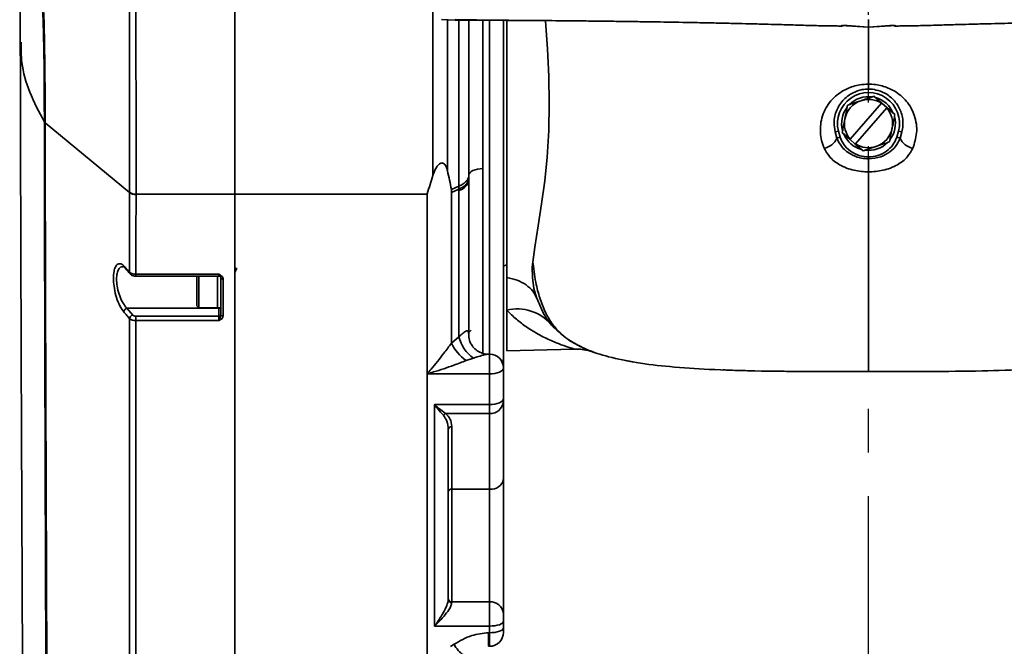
# Model space of a CAD drawing. Header units: millimetres. Extents: x -7686 to -856, y -458 to 6140.
# Tile 13 of 102: x -6914 to -6771, y 4000 to 4091. Entities that reach past the tile are written whole.
import ezdxf

# ---------------------------------------------------------------- set-up
doc = ezdxf.new("R2010")
doc.units = ezdxf.units.MM
doc.header["$LTSCALE"] = 5
doc.linetypes.add('CENTER', pattern=[10.16, 6.35, -1.27, 1.27, -1.27])

msp = doc.modelspace()

# ---------------------------------------------------------------- linework, layer by layer
at = {"color": 4, "linetype": 'CENTER'}
msp.add_line((-6790.949, 3278.593), (-6790.949, 4227.285), dxfattribs=at)
at = {"linetype": 'Continuous', "lineweight": 35}
for p, q in [((-6882.949, 4065.397), (-6882.949, 4159.628)), ((-6914.169, 4136.25), (-6914.08, 4087.422)), ((-6854.192, 4068.103), (-6854.192, 4092.091)), ((-6852.954, 4090.733), (-6850.944, 4090.628)), ((-6852.071, 4090.687), (-6852.071, 4068.755)), ((-6850.414, 4066.537), (-6850.414, 4090.615)), ((-6848.949, 4090.61), (-6848.949, 4068.127)), ((-6846.949, 4090.614), (-6846.949, 4069.086)), ((-6845.949, 4042.168), (-6845.949, 4090.615)), ((-6843.949, 4090.601), (-6843.949, 4041.628)), ((-6840.226, 4090.593), (-6840.546, 4090.595)), ((-6790.949, 4089.628), (-6794.93, 4089.866)), ((-6794.699, 4089.911), (-6790.949, 4089.628)), ((-6790.949, 4089.628), (-6787.2, 4089.911)), ((-6786.969, 4089.866), (-6790.949, 4089.628)), ((-6789.027, 4078.595), (-6790.173, 4079.594)), ((-6789.05, 4078.568), (-6793.602, 4073.345)), ((-6792.848, 4072.688), (-6788.296, 4077.911)), ((-6789.027, 4078.595), (-6789.05, 4078.568)), ((-6788.273, 4077.938), (-6789.027, 4078.595)), ((-6788.296, 4077.911), (-6788.273, 4077.938)), ((-6787.126, 4076.939), (-6788.273, 4077.938)), ((-6910.591, 4075.853), (-6910.591, 4075.879)), ((-6898.206, 4065.609), (-6910.479, 4075.728)), ((-6910.479, 4075.728), (-6910.479, 4075.702)), ((-6795.801, 4074.418), (-6795.315, 4074.539)), ((-6795.529, 4073.498), (-6795.801, 4074.418)), ((-6795.063, 4073.647), (-6795.529, 4073.498)), ((-6795.315, 4074.539), (-6795.063, 4073.647)), ((-6794.772, 4074.317), (-6793.626, 4073.318)), ((-6786.836, 4073.647), (-6786.583, 4074.539)), ((-6786.369, 4073.498), (-6786.836, 4073.647)), ((-6786.098, 4074.418), (-6786.583, 4074.539)), ((-6786.098, 4074.418), (-6786.369, 4073.498)), ((-6793.602, 4073.345), (-6793.626, 4073.318)), ((-6793.626, 4073.318), (-6792.872, 4072.661)), ((-6792.872, 4072.661), (-6792.848, 4072.688)), ((-6792.872, 4072.661), (-6791.726, 4071.662)), ((-6848.949, 4068.127), (-6848.949, 4067.708)), ((-6851.497, 4066.05), (-6850.414, 4066.537)), ((-6850.414, 4066.117), (-6850.414, 4066.537)), ((-6848.949, 4067.708), (-6848.949, 4067.49)), ((-6897.283, 4065.397), (-6897.284, 4065.332)), ((-6897.283, 4065.397), (-6882.949, 4065.397)), ((-6882.949, 4065.397), (-6855.02, 4065.397)), ((-6855.02, 4044.628), (-6855.02, 4065.397)), ((-6851.485, 4065.635), (-6850.414, 4066.117)), ((-6850.414, 4065.899), (-6850.414, 4066.117)), ((-6843.949, 4054.929), (-6843.478, 4055.1)), ((-6897.289, 4053.748), (-6885.249, 4053.748)), ((-6897.289, 4053.472), (-6897.289, 4053.748)), ((-6885.249, 4053.472), (-6885.249, 4053.748)), ((-6897.289, 4053.472), (-6885.249, 4053.472)), ((-6888.449, 4049.178), (-6888.449, 4053.472)), ((-6888.149, 4053.472), (-6888.149, 4048.878)), ((-6885.449, 4053.472), (-6885.449, 4048.878)), ((-6885.449, 4052.708), (-6885.449, 4053.472)), ((-6885.449, 4048.878), (-6885.449, 4052.708)), ((-6884.949, 4052.122), (-6884.949, 4053.19)), ((-6884.949, 4048.878), (-6884.949, 4052.708)), ((-6885.249, 4048.814), (-6898.601, 4048.814)), ((-6898.601, 4048.814), (-6897.751, 4047.83)), ((-6888.449, 4049.178), (-6888.149, 4048.878)), ((-6888.149, 4048.878), (-6885.449, 4048.878)), ((-6885.449, 4048.878), (-6884.949, 4048.878)), ((-6885.249, 4048.814), (-6885.249, 4048.878)), ((-6885.249, 4047.679), (-6885.249, 4048.814)), ((-6884.949, 4047.852), (-6884.949, 4049.17)), ((-6843.449, 4042.628), (-6843.449, 4048.543)), ((-6897.293, 4047.025), (-6897.293, 4047.679)), ((-6897.293, 4047.679), (-6885.249, 4047.679)), ((-6885.249, 4047.025), (-6897.293, 4047.025)), ((-6885.249, 4047.025), (-6885.249, 4047.679)), ((-6837.042, 4046.514), (-6837.458, 4047.128)), ((-6836.852, 4046.33), (-6837.042, 4046.514)), ((-6848.949, 4045.318), (-6848.649, 4045.618)), ((-6855.02, 4039.303), (-6855.02, 4044.628)), ((-6851.485, 4043.754), (-6850.414, 4044.676)), ((-6843.449, 4042.628), (-6833.661, 4042.885)), ((-6830.775, 4042.431), (-6830.837, 4042.453)), ((-6848.292, 4041.599), (-6849.363, 4041.231)), ((-6845.949, 4042.168), (-6846.19, 4042.168)), ((-6845.949, 4039.303), (-6845.949, 4042.168)), ((-6843.949, 4041.628), (-6843.949, 4040.353)), ((-6826.281, 4041.239), (-6824.995, 4041.02)), ((-6843.949, 4040.168), (-6843.949, 4035.692)), ((-6798.222, 4039.64), (-6797.04, 4039.633)), ((-6845.949, 4039.303), (-6855.02, 4039.303)), ((-6843.949, 4035.692), (-6843.949, 4035.262)), ((-6843.949, 4035.262), (-6843.949, 4024.029)), ((-6853.949, 4034.843), (-6845.949, 4034.843)), ((-6845.949, 4033.554), (-6845.949, 4034.843)), ((-6845.949, 4033.554), (-6852.339, 4033.554)), ((-6845.949, 4022.557), (-6845.949, 4033.554)), ((-6851.449, 4031.654), (-6851.449, 4022.557)), ((-6843.949, 4024.029), (-6843.949, 4004.549)), ((-6851.449, 4022.557), (-6845.949, 4022.557)), ((-6851.449, 4022.557), (-6851.449, 4006.193)), ((-6845.949, 4006.193), (-6845.949, 4022.557)), ((-6851.449, 4006.193), (-6845.949, 4006.193)), ((-6851.449, 4006.193), (-6851.449, 4006.12)), ((-6845.949, 4002.691), (-6845.949, 4006.193)), ((-6843.949, 4004.549), (-6843.949, 4003.381)), ((-6845.949, 4002.691), (-6853.949, 4002.691)), ((-6845.949, 4001.731), (-6845.949, 4002.691)), ((-6843.949, 4003.381), (-6843.949, 4002.416)), ((-6843.949, 4002.416), (-6843.949, 4001.758)), ((-6846.112, 4001.731), (-6845.949, 4001.731)), ((-6846.112, 3999.758), (-6846.112, 4001.731)), ((-6845.949, 3999.758), (-6845.949, 4001.731)), ((-6851.635, 3999.728), (-6851.109, 4000.052)), ((-6846.112, 3999.758), (-6845.949, 3999.758))]:
    msp.add_line(p, q, dxfattribs=at)
at = {"linetype": 'Continuous', "lineweight": 35, "flags": 128}
for points in [[(-6910.678, 4091.745), (-6910.564, 4087.655), (-6910.504, 4083.637), (-6910.484, 4079.666), (-6910.479, 4075.728), (-6910.479, 4075.728), (-6910.479, 4075.728)], [(-6837.873, 4090.569), (-6837.863, 4090.469), (-6837.555, 4086.458), (-6837.357, 4082.47), (-6837.292, 4078.525), (-6837.376, 4074.601), (-6837.614, 4070.758), (-6837.96, 4067.323), (-6838.408, 4064), (-6838.92, 4060.78), (-6839.401, 4057.7), (-6839.605, 4056.236), (-6839.757, 4054.807), (-6839.747, 4053.279), (-6839.514, 4051.712), (-6839.144, 4050.396), (-6839.062, 4050.165), (-6839.062, 4050.165), (-6839.062, 4050.165)], [(-6848.949, 4068.157), (-6848.911, 4068.339), (-6848.797, 4068.513), (-6848.612, 4068.673), (-6848.364, 4068.814), (-6848.06, 4068.93), (-6847.715, 4069.015), (-6847.339, 4069.068), (-6846.949, 4069.086)], [(-6898.848, 4054.789), (-6898.457, 4054.328), (-6898.209, 4054.037)], [(-6884.949, 4053.19), (-6884.944, 4053.164), (-6884.926, 4053.139), (-6884.899, 4053.116), (-6884.861, 4053.095), (-6884.816, 4053.078), (-6884.764, 4053.066), (-6884.708, 4053.058), (-6884.649, 4053.056)], [(-6884.949, 4047.852), (-6884.944, 4047.826), (-6884.926, 4047.801), (-6884.899, 4047.778), (-6884.861, 4047.758), (-6884.816, 4047.741), (-6884.764, 4047.729), (-6884.708, 4047.721), (-6884.649, 4047.719)], [(-6844.087, 4040.898), (-6843.988, 4041.238), (-6843.949, 4041.628)], [(-6843.949, 4040.168), (-6843.988, 4039.999), (-6844.102, 4039.837), (-6844.286, 4039.688), (-6844.535, 4039.557), (-6844.838, 4039.449), (-6845.184, 4039.369), (-6845.559, 4039.32), (-6845.949, 4039.303)], [(-6843.949, 4035.692), (-6843.988, 4035.527), (-6844.102, 4035.367), (-6844.286, 4035.221), (-6844.535, 4035.092), (-6844.838, 4034.986), (-6845.184, 4034.908), (-6845.559, 4034.86), (-6845.949, 4034.843)], [(-6845.949, 4002.691), (-6845.559, 4002.704), (-6845.184, 4002.744), (-6844.838, 4002.807), (-6844.535, 4002.893), (-6844.286, 4002.998), (-6844.102, 4003.117), (-6843.988, 4003.247), (-6843.949, 4003.381)], [(-6845.949, 4001.731), (-6845.559, 4001.744), (-6845.184, 4001.783), (-6844.838, 4001.847), (-6844.535, 4001.932), (-6844.286, 4002.036), (-6844.102, 4002.154), (-6843.988, 4002.282), (-6843.949, 4002.416)]]:
    msp.add_lwpolyline(points, dxfattribs=at)
at = {"linetype": 'Continuous', "lineweight": 35}
for centre, radius, start, end in [((-6790.949, 4075.628), 4.5, 345.99045, 194.00955), ((-6790.949, 4075.628), 3.9, 82.74754, 135.10144), ((-6790.949, 4075.628), 3.9, 22.74754, 75.10144), ((-6790.949, 4075.628), 3.9, 142.74754, 195.10144), ((-6790.949, 4075.628), 3.5, 108.92449, 168.92449), ((-6790.949, 4075.628), 3.5, 57.1377, 108.92449), ((-6790.949, 4075.628), 3.5, 348.92449, 40.71128), ((-6790.949, 4075.628), 3.9, 322.74754, 15.10144), ((-6910.073, 4076.147), 0.584, 207.30255, 225.88298), ((-6910.073, 4076.121), 0.584, 207.30895, 225.89014), ((-6790.949, 4075.628), 3.5, 168.92449, 220.71128), ((-6790.949, 4075.628), 3.9, 202.74754, 255.10144), ((-6790.949, 4075.628), 3.5, 288.92449, 348.92449), ((-6797.963, 4074.687), 2.708, 282.36267, 333.96551), ((-6790.949, 4075.628), 3.5, 237.1377, 288.92449), ((-6790.949, 4075.628), 3.9, 262.74754, 315.10144), ((-6783.936, 4074.687), 2.708, 206.03449, 257.63733), ((-6850.962, 4067.873), 2.048, 285.51084, 349.22434), ((-6897.384, 4066.739), 1.345, 232.31516, 274.27166), ((-6897.384, 4066.673), 1.345, 232.33375, 274.29697), ((-6898.505, 4054.772), 0.343, 177.16715, 219.81695), ((-6897.866, 4054.02), 0.343, 177.2376, 219.55888), ((-6885.249, 4053.172), 0.3, 35.98955, 90), ((-6898.478, 4048.243), 0.583, 102.08626, 175.04308), ((-6885.246, 4049.141), 0.327, 269.5007, 306.63841), ((-6885.231, 4047.96), 0.282, 266.18874, 355.59805), ((-6841.929, 4042.212), 6.511, 41.35338, 103.4996), ((-6897.629, 4047.26), 0.583, 102.1068, 175.12147), ((-6845.675, 4046.485), 6.419, 205.17442, 234.9307), ((-6845.336, 4045.907), 5.225, 193.63051, 235.53756), ((-6845.949, 4040.168), 2, 0, 90), ((-6845.814, 4035.42), 1.872, 265.86196, 355.15486), ((-6852.114, 4032.953), 0.641, 110.56271, 148.57728), ((-6851.487, 4031.192), 0.464, 85.29501, 174.35513), ((-6845.72, 4024.341), 1.798, 262.68025, 350.03277), ((-6851.507, 4022.111), 0.45, 82.68025, 170.03277), ((-6851.49, 4006.654), 0.462, 186.11188, 275.02307), ((-6851.495, 4006.576), 0.458, 187.13446, 275.68774), ((-6845.787, 4004.352), 1.849, 6.11188, 95.02307), ((-6845.949, 4001.758), 2, 270, 0), ((-6847.244, 4002.04), 4.347, 207.22401, 235.58167)]:
    msp.add_arc(centre, radius, start, end, dxfattribs=at)
for points, knots in [([(-6898.206, 4065.674), (-6898.205, 4068.085), (-6898.204, 4072.945), (-6898.206, 4079.822), (-6898.208, 4085.964), (-6898.211, 4091.317), (-6898.215, 4096.744), (-6898.219, 4102.169), (-6898.224, 4107.505), (-6898.228, 4112.766), (-6898.233, 4117.949), (-6898.237, 4122.968), (-6898.241, 4127.741), (-6898.244, 4132.288), (-6898.246, 4136.61), (-6898.248, 4140.631), (-6898.249, 4144.288), (-6898.249, 4147.601), (-6898.25, 4150.565), (-6898.249, 4153.202), (-6898.249, 4154.997), (-6898.249, 4155.877), (-6898.249, 4156.132)], [0, 0, 0, 0, 0.07147579, 0.14405366, 0.19189239, 0.23973107, 0.28892676, 0.33812241, 0.38629615, 0.43446985, 0.48403424, 0.53359855, 0.58182634, 0.63005407, 0.67968496, 0.72931577, 0.77758991, 0.82586386, 0.8755587, 0.92525333, 0.9783875, 1, 1, 1, 1]), ([(-6897.472, 4156.489), (-6897.472, 4156.231), (-6897.472, 4155.344), (-6897.47, 4153.317), (-6897.461, 4150.041), (-6897.447, 4145.848), (-6897.429, 4141.017), (-6897.409, 4135.586), (-6897.389, 4129.644), (-6897.368, 4123.265), (-6897.348, 4116.515), (-6897.33, 4109.493), (-6897.314, 4102.299), (-6897.3, 4095.023), (-6897.29, 4087.756), (-6897.283, 4080.306), (-6897.279, 4072.757), (-6897.282, 4067.85), (-6897.283, 4065.397)], [0, 0, 0, 0, 0.0216658, 0.0746899, 0.1398061, 0.2051299, 0.2702461, 0.335362, 0.4006856, 0.4658015, 0.5309167, 0.5962396, 0.6613548, 0.7260605, 0.79097, 0.8556757, 0.9278378, 1, 1, 1, 1]), ([(-6910.591, 4075.879), (-6910.592, 4078.462), (-6910.593, 4082.342), (-6910.688, 4087.701), (-6910.792, 4091.427), (-6910.924, 4093.863), (-6910.979, 4094.876)], [0, 0, 0, 0, 0.4224863, 0.6346982, 0.8480223, 1, 1, 1, 1]), ([(-6840.546, 4090.595), (-6841.943, 4090.604), (-6845.294, 4090.625), (-6848.866, 4090.684), (-6850.949, 4090.719)], [0, 0, 0, 0, 0.4167259, 1, 1, 1, 1]), ([(-6850.949, 4090.628), (-6848.655, 4090.626), (-6845.043, 4090.622), (-6841.514, 4090.595), (-6840.227, 4090.585)], [0, 0, 0, 0, 0.6350032, 1, 1, 1, 1]), ([(-6843.449, 4053.282), (-6843.449, 4054.645), (-6843.449, 4057.371), (-6843.449, 4062.047), (-6843.449, 4066.988), (-6843.449, 4072.121), (-6843.449, 4077.533), (-6843.449, 4083.17), (-6843.449, 4087.558), (-6843.449, 4090.058), (-6843.449, 4090.607)], [0, 0, 0, 0, 0.1470877, 0.2941755, 0.4276392, 0.5615286, 0.6949924, 0.8284562, 0.9623455, 1, 1, 1, 1]), ([(-6841.11, 4090.594), (-6839.519, 4090.582), (-6836.673, 4090.562), (-6832.92, 4090.526), (-6830.11, 4090.495), (-6828.091, 4090.471), (-6826.392, 4090.448), (-6824.53, 4090.423), (-6821.628, 4090.379), (-6818.399, 4090.324), (-6815.218, 4090.263), (-6812.676, 4090.21), (-6810.392, 4090.159), (-6808.132, 4090.105), (-6806.087, 4090.053), (-6804.331, 4090.006), (-6802.929, 4089.967), (-6801.708, 4089.931), (-6800.576, 4089.898), (-6799.322, 4089.862), (-6798.067, 4089.831), (-6796.878, 4089.807), (-6795.857, 4089.793), (-6795.06, 4089.785), (-6794.826, 4089.775), (-6794.702, 4089.769)], [0, 0, 0, 0, 0.0615819, 0.1101181, 0.1467601, 0.1723697, 0.1902607, 0.2148401, 0.247693, 0.3087954, 0.349029, 0.3833706, 0.4212689, 0.4548073, 0.4933195, 0.525245, 0.5489743, 0.5704286, 0.6012434, 0.6420075, 0.6929168, 0.7541382, 0.8257693, 0.9077891, 1, 1, 1, 1]), ([(-6790.949, 4089.628), (-6790.949, 4089.626), (-6790.949, 4089.622), (-6790.949, 4089.963), (-6790.949, 4090.467), (-6790.949, 4090.719)], [0, 0, 0, 0, 0.4990431, 0.7495236, 1, 1, 1, 1]), ([(-6790.949, 4089.628), (-6790.949, 4089.627), (-6790.949, 4089.624), (-6790.949, 4089.317), (-6790.949, 4088.576), (-6790.949, 4087.419), (-6790.949, 4086.009), (-6790.949, 4084.221), (-6790.949, 4082.591), (-6790.949, 4081.585), (-6790.949, 4081.345)], [0, 0, 0, 0, 0.2117615, 0.3988277, 0.5617639, 0.6730511, 0.7757404, 0.8734962, 0.969755, 1, 1, 1, 1]), ([(-6787.196, 4089.769), (-6787.073, 4089.775), (-6786.839, 4089.785), (-6786.041, 4089.793), (-6785.02, 4089.807), (-6783.832, 4089.831), (-6782.576, 4089.862), (-6781.322, 4089.898), (-6780.19, 4089.931), (-6778.97, 4089.967), (-6777.568, 4090.006), (-6775.811, 4090.053), (-6773.767, 4090.105), (-6771.743, 4090.154), (-6769.968, 4090.194), (-6768.368, 4090.228), (-6766.765, 4090.261), (-6764.876, 4090.298), (-6762.473, 4090.342), (-6759.828, 4090.386), (-6757.369, 4090.423), (-6755.507, 4090.448), (-6753.808, 4090.471), (-6751.789, 4090.495), (-6748.978, 4090.526), (-6745.225, 4090.562), (-6742.38, 4090.582), (-6740.788, 4090.594)], [0, 0, 0, 0, 0.0922096, 0.1742281, 0.2458582, 0.3070786, 0.3579872, 0.3987506, 0.4295649, 0.4510189, 0.4747479, 0.5066729, 0.5451845, 0.5787224, 0.6050931, 0.6281153, 0.650969, 0.6756197, 0.7092795, 0.7523107, 0.7851631, 0.8097422, 0.8276329, 0.8532421, 0.8898836, 0.938419, 1, 1, 1, 1]), ([(-6914.08, 4087.422), (-6914.065, 4080.248), (-6914.034, 4065.886), (-6913.961, 4044.015), (-6913.872, 4021.898), (-6913.769, 3999.536), (-6913.656, 3976.962), (-6913.536, 3954.197), (-6913.414, 3931.272), (-6913.334, 3915.907), (-6913.294, 3908.217)], [0, 0, 0, 0, 0.1243684, 0.248996, 0.3738114, 0.4987673, 0.6238422, 0.7490428, 0.8744058, 1, 1, 1, 1]), ([(-6910.591, 4075.853), (-6911.357, 4077.289), (-6912.879, 4080.148), (-6913.958, 4084.021), (-6913.97, 4086.445), (-6913.975, 4087.423)], [0, 0, 0, 0, 0.3759614, 0.7482773, 1, 1, 1, 1]), ([(-6797.383, 4072.041), (-6797.457, 4072.225), (-6797.677, 4072.777), (-6797.9, 4073.743), (-6797.973, 4074.935), (-6797.823, 4076.145), (-6797.442, 4077.328), (-6796.824, 4078.443), (-6796.025, 4079.38), (-6795.091, 4080.132), (-6793.879, 4080.817), (-6792.46, 4081.254), (-6791.371, 4081.345), (-6790.949, 4081.345), (-6790.949, 4081.345)], [0, 0, 0, 0, 0.04441618, 0.13273626, 0.22332987, 0.31692961, 0.41319154, 0.51045672, 0.61090779, 0.6933342, 0.77801874, 0.91388445, 0.99999591, 1, 1, 1, 1]), ([(-6790.949, 4081.345), (-6790.949, 4081.345), (-6790.283, 4081.345), (-6788.954, 4081.167), (-6787.001, 4080.353), (-6785.307, 4078.919), (-6784.141, 4076.795), (-6783.778, 4074.367), (-6784.281, 4072.78), (-6784.515, 4072.041)], [0, 0, 0, 0, 0.0000041, 0.1364976, 0.2703693, 0.4483473, 0.6273061, 0.8264107, 1, 1, 1, 1]), ([(-6790.949, 4080.628), (-6791.252, 4080.612), (-6792.049, 4080.568), (-6793.352, 4080.099), (-6794.681, 4079.115), (-6795.652, 4077.621), (-6796.05, 4075.949), (-6795.875, 4074.874), (-6795.801, 4074.418)], [0, 0, 0, 0, 0.0851463, 0.2242594, 0.4060623, 0.629069, 0.8424942, 1, 1, 1, 1]), ([(-6790.173, 4079.594), (-6790.719, 4079.407), (-6791.341, 4079.194), (-6792.004, 4078.967), (-6792.084, 4078.939)], [0, 0, 0, 0, 0.8790514, 1, 1, 1, 1]), ([(-6786.098, 4074.418), (-6786.041, 4074.713), (-6785.862, 4075.652), (-6786.085, 4077.173), (-6786.914, 4078.745), (-6788.096, 4079.835), (-6789.413, 4080.442), (-6790.374, 4080.618), (-6790.855, 4080.627), (-6790.949, 4080.628)], [0, 0, 0, 0, 0.1024416, 0.3253007, 0.5277514, 0.7247063, 0.8643069, 0.9733912, 1, 1, 1, 1]), ([(-6793.996, 4078.284), (-6794.107, 4077.717), (-6794.233, 4077.072), (-6794.368, 4076.384), (-6794.384, 4076.301)], [0, 0, 0, 0, 0.8790514, 1, 1, 1, 1]), ([(-6792.084, 4078.939), (-6792.488, 4078.801), (-6793.154, 4078.572), (-6793.757, 4078.365), (-6793.996, 4078.284)], [0, 0, 0, 0, 0.6046355, 1, 1, 1, 1]), ([(-6787.514, 4074.956), (-6787.433, 4075.374), (-6787.297, 4076.066), (-6787.175, 4076.692), (-6787.126, 4076.939)], [0, 0, 0, 0, 0.6046355, 1, 1, 1, 1]), ([(-6910.015, 3906.852), (-6910.015, 3906.852), (-6910.029, 3910.483), (-6910.057, 3917.744), (-6910.108, 3930.46), (-6910.167, 3944.981), (-6910.233, 3961.278), (-6910.298, 3977.497), (-6910.359, 3993.564), (-6910.416, 4009.445), (-6910.468, 4025.14), (-6910.514, 4040.689), (-6910.557, 4057.641), (-6910.581, 4069.305), (-6910.591, 4075.853), (-6910.591, 4075.853)], [0, 0, 0, 0, 0.00000034, 0.06209124, 0.12423473, 0.21804147, 0.31200873, 0.40642899, 0.5009867, 0.59474284, 0.68860993, 0.78278334, 0.87704757, 0.99999966, 1, 1, 1, 1]), ([(-6910.479, 4075.702), (-6910.465, 4069.126), (-6910.438, 4055.849), (-6910.373, 4035.455), (-6910.297, 4014.64), (-6910.212, 3993.511), (-6910.124, 3972.098), (-6910.034, 3950.436), (-6909.944, 3928.667), (-6909.884, 3914.085), (-6909.855, 3906.833)], [0, 0, 0, 0, 0.12299, 0.2483484, 0.3737567, 0.4990973, 0.6246492, 0.7502758, 0.8758029, 1, 1, 1, 1]), ([(-6794.384, 4076.301), (-6794.466, 4075.882), (-6794.601, 4075.191), (-6794.724, 4074.565), (-6794.772, 4074.317)], [0, 0, 0, 0, 0.60463547, 1, 1, 1, 1]), ([(-6795.063, 4073.647), (-6794.923, 4073.316), (-6794.588, 4072.525), (-6793.593, 4071.552), (-6792.298, 4070.893), (-6791.372, 4070.817), (-6790.949, 4070.782)], [0, 0, 0, 0, 0.2011279, 0.4803926, 0.7630592, 1, 1, 1, 1]), ([(-6790.949, 4070.782), (-6790.499, 4070.821), (-6789.57, 4070.902), (-6788.343, 4071.543), (-6787.354, 4072.469), (-6787.007, 4073.257), (-6786.836, 4073.647)], [0, 0, 0, 0, 0.2524898, 0.5203875, 0.7620173, 1, 1, 1, 1]), ([(-6787.903, 4072.973), (-6787.792, 4073.54), (-6787.665, 4074.185), (-6787.531, 4074.873), (-6787.514, 4074.956)], [0, 0, 0, 0, 0.8790514, 1, 1, 1, 1]), ([(-6790.949, 4070.515), (-6791.285, 4070.533), (-6792.202, 4070.585), (-6793.618, 4071.138), (-6794.899, 4072.176), (-6795.338, 4073.097), (-6795.529, 4073.498)], [0, 0, 0, 0, 0.1731501, 0.4734891, 0.7708706, 1, 1, 1, 1]), ([(-6791.726, 4071.662), (-6791.464, 4071.752), (-6790.932, 4071.934), (-6790.311, 4072.147), (-6789.934, 4072.276), (-6789.854, 4072.304), (-6789.814, 4072.317)], [0, 0, 0, 0, 0.43238, 0.8795439, 0.9397328, 1, 1, 1, 1]), ([(-6786.369, 4073.498), (-6786.506, 4073.191), (-6786.845, 4072.433), (-6787.815, 4071.474), (-6789.238, 4070.681), (-6790.347, 4070.573), (-6790.949, 4070.515)], [0, 0, 0, 0, 0.1738388, 0.4300982, 0.6908326, 1, 1, 1, 1]), ([(-6789.814, 4072.317), (-6789.411, 4072.456), (-6788.744, 4072.684), (-6788.141, 4072.891), (-6787.903, 4072.973)], [0, 0, 0, 0, 0.6046355, 1, 1, 1, 1]), ([(-6790.949, 4068.621), (-6790.949, 4068.621), (-6791.652, 4068.621), (-6792.742, 4068.734), (-6794.145, 4069.148), (-6795.12, 4069.604), (-6795.95, 4070.172), (-6796.774, 4070.932), (-6797.152, 4071.62), (-6797.383, 4072.041)], [0, 0, 0, 0, 0.0000076, 0.2665882, 0.4106195, 0.5583717, 0.6797176, 0.8043383, 1, 1, 1, 1]), ([(-6784.515, 4072.041), (-6784.748, 4071.621), (-6785.273, 4070.676), (-6786.786, 4069.513), (-6788.768, 4068.771), (-6790.247, 4068.621), (-6790.949, 4068.621), (-6790.949, 4068.621)], [0, 0, 0, 0, 0.1960142, 0.4415863, 0.7329315, 0.9999924, 1, 1, 1, 1]), ([(-6852.071, 4068.755), (-6852.128, 4068.976), (-6852.217, 4069.316), (-6852.425, 4069.677), (-6852.608, 4069.845), (-6852.789, 4069.913), (-6852.966, 4069.905), (-6853.159, 4069.828), (-6853.396, 4069.651), (-6853.794, 4069.159), (-6854.035, 4068.603), (-6854.168, 4068.178), (-6854.192, 4068.103)], [0, 0, 0, 0, 0.1925351, 0.2965701, 0.3661771, 0.4130462, 0.4603319, 0.5002942, 0.5592467, 0.6627294, 0.9405939, 1, 1, 1, 1]), ([(-6790.949, 4068.621), (-6790.949, 4068.787), (-6790.949, 4069.12), (-6790.949, 4069.656), (-6790.949, 4070.132), (-6790.949, 4070.4), (-6790.949, 4070.515)], [0, 0, 0, 0, 0.2673388, 0.5346777, 0.8020165, 1, 1, 1, 1]), ([(-6855.02, 4065.397), (-6855.016, 4065.412), (-6854.739, 4066.303), (-6854.463, 4067.21), (-6854.192, 4068.103)], [0, 0, 0, 0, 0.0166188, 1, 1, 1, 1]), ([(-6852.071, 4068.755), (-6851.968, 4068.303), (-6851.763, 4067.4), (-6851.585, 4066.5), (-6851.497, 4066.05)], [0, 0, 0, 0, 0.499921, 1, 1, 1, 1]), ([(-6846.949, 4069.086), (-6846.949, 4067.758), (-6846.949, 4065.092), (-6846.949, 4061.313), (-6846.949, 4057.714), (-6846.949, 4054.393), (-6846.949, 4051.38), (-6846.949, 4048.678), (-6846.949, 4046.264), (-6846.949, 4044.234), (-6846.949, 4042.915), (-6846.949, 4042.396), (-6846.949, 4042.299)], [0, 0, 0, 0, 0.10665015, 0.2140408, 0.32376691, 0.43430003, 0.54095018, 0.64834083, 0.75806694, 0.86860006, 0.97563678, 1, 1, 1, 1]), ([(-6790.949, 4068.621), (-6790.949, 4066.985), (-6790.949, 4063.732), (-6790.949, 4058.593), (-6790.949, 4053.477), (-6790.949, 4048.748), (-6790.949, 4045.025), (-6790.949, 4042.379), (-6790.949, 4040.737), (-6790.949, 4039.905), (-6790.949, 4039.628), (-6790.949, 4039.628), (-6790.949, 4039.628)], [0, 0, 0, 0, 0.1135011, 0.2256579, 0.3616544, 0.4878532, 0.6026033, 0.7053769, 0.7958976, 0.8739699, 0.9405504, 1, 1, 1, 1]), ([(-6848.949, 4067.49), (-6848.949, 4063.381), (-6848.949, 4055.87), (-6848.949, 4048.214), (-6848.949, 4044.667), (-6848.949, 4044.55)], [0, 0, 0, 0, 0.5387916, 0.9848239, 1, 1, 1, 1]), ([(-6898.209, 4054.037), (-6898.209, 4054.337), (-6898.208, 4058.198), (-6898.207, 4062.051), (-6898.206, 4065.609), (-6898.206, 4065.609)], [0, 0, 0, 0, 0.0778057, 0.9999954, 1, 1, 1, 1]), ([(-6898.206, 4065.609), (-6898.206, 4065.609), (-6898.206, 4065.63), (-6898.206, 4065.652), (-6898.206, 4065.674)], [0, 0, 0, 0, 0.0008228, 1, 1, 1, 1]), ([(-6897.284, 4065.332), (-6897.285, 4061.778), (-6897.287, 4057.918), (-6897.289, 4054.054), (-6897.289, 4053.748)], [0, 0, 0, 0, 0.9209635, 1, 1, 1, 1]), ([(-6882.949, 3905.618), (-6882.949, 3911.63), (-6882.949, 3923.587), (-6882.949, 3941.256), (-6882.949, 3958.517), (-6882.949, 3975.278), (-6882.949, 3991.119), (-6882.949, 4006.012), (-6882.949, 4020.109), (-6882.949, 4031.311), (-6882.949, 4039.824), (-6882.949, 4045.621), (-6882.949, 4050.094), (-6882.949, 4053.335), (-6882.949, 4055.334), (-6882.949, 4057.297), (-6882.949, 4059.357), (-6882.949, 4061.53), (-6882.949, 4063.603), (-6882.949, 4064.864), (-6882.949, 4065.397)], [0, 0, 0, 0, 0.1073647, 0.2135313, 0.3175364, 0.4200952, 0.5206958, 0.6119609, 0.7014227, 0.7914039, 0.8305763, 0.8692176, 0.9061942, 0.9195053, 0.9337737, 0.946017, 0.9586452, 0.974862, 0.9893647, 1, 1, 1, 1]), ([(-6882.949, 4065.397), (-6882.949, 4064.439), (-6882.949, 4062.199), (-6882.949, 4058.986), (-6882.949, 4055.59), (-6882.949, 4052.449), (-6882.949, 4049.269), (-6882.949, 4046.136), (-6882.949, 4038.154), (-6882.949, 4027.555), (-6882.949, 4014.224), (-6882.949, 4003.033), (-6882.949, 3990.09), (-6882.949, 3975.282), (-6882.949, 3958.515), (-6882.949, 3941.262), (-6882.949, 3923.585), (-6882.949, 3911.634), (-6882.949, 3905.618)], [0, 0, 0, 0, 0.0191114, 0.0446613, 0.0641031, 0.0868489, 0.1072347, 0.127403, 0.1490864, 0.2655152, 0.3358788, 0.4070913, 0.4793045, 0.5799839, 0.6823278, 0.786562, 0.8925736, 1, 1, 1, 1]), ([(-6851.497, 4066.05), (-6851.496, 4066.03), (-6851.492, 4065.891), (-6851.488, 4065.753), (-6851.485, 4065.635)], [0, 0, 0, 0, 0.1471252, 1, 1, 1, 1]), ([(-6851.485, 4065.635), (-6851.485, 4065.314), (-6851.485, 4058.033), (-6851.485, 4050.733), (-6851.485, 4043.754)], [0, 0, 0, 0, 0.044142, 1, 1, 1, 1]), ([(-6850.414, 4044.676), (-6850.414, 4047.643), (-6850.414, 4054.738), (-6850.414, 4061.794), (-6850.414, 4065.899)], [0, 0, 0, 0, 0.41827993, 1, 1, 1, 1]), ([(-6899.06, 4048.294), (-6899.251, 4048.558), (-6899.635, 4049.087), (-6900.121, 4050.315), (-6900.448, 4051.654), (-6900.582, 4052.922), (-6900.538, 4053.974), (-6900.342, 4054.758), (-6900.012, 4055.236), (-6899.563, 4055.349), (-6899.152, 4055.123), (-6898.909, 4054.856), (-6898.848, 4054.789)], [0, 0, 0, 0, 0.1188654, 0.2379565, 0.3505596, 0.4534676, 0.5497012, 0.6445604, 0.7429547, 0.8483157, 0.9618653, 1, 1, 1, 1]), ([(-6839.649, 4055.311), (-6839.515, 4054.283), (-6839.283, 4052.487), (-6838.62, 4050.049), (-6837.808, 4048.03), (-6836.746, 4046.319), (-6835.535, 4045.011), (-6834.309, 4044.08), (-6833.59, 4043.684), (-6833.241, 4043.493)], [0, 0, 0, 0, 0.2037429, 0.3557585, 0.5029163, 0.6423503, 0.7709851, 0.8890447, 1, 1, 1, 1]), ([(-6899.175, 4054.855), (-6899.303, 4054.846), (-6899.573, 4054.826), (-6899.88, 4054.412), (-6900.078, 4053.738), (-6900.122, 4052.823), (-6899.988, 4051.721), (-6899.66, 4050.559), (-6899.174, 4049.498), (-6898.792, 4049.042), (-6898.601, 4048.814)], [0, 0, 0, 0, 0.107435, 0.2258145, 0.3391216, 0.4535851, 0.5761423, 0.7111749, 0.8552711, 1, 1, 1, 1]), ([(-6899.181, 4054.871), (-6899.164, 4054.868), (-6899.123, 4054.861), (-6898.9, 4054.74), (-6898.76, 4054.534), (-6898.746, 4054.514)], [0, 0, 0, 0, 0.403458, 0.9438952, 1, 1, 1, 1]), ([(-6898.769, 4054.552), (-6898.62, 4054.376), (-6898.407, 4054.126), (-6898.193, 4053.875), (-6898.129, 4053.8)], [0, 0, 0, 0, 0.699998, 1, 1, 1, 1]), ([(-6898.209, 4054.037), (-6898.154, 4053.99), (-6898.046, 4053.895), (-6897.77, 4053.797), (-6897.504, 4053.753), (-6897.341, 4053.749), (-6897.289, 4053.748)], [0, 0, 0, 0, 0.2889181, 0.5779735, 0.8667765, 1, 1, 1, 1]), ([(-6898.118, 4053.811), (-6898.09, 4053.773), (-6898.014, 4053.669), (-6897.8, 4053.561), (-6897.547, 4053.478), (-6897.36, 4053.481), (-6897.289, 4053.483)], [0, 0, 0, 0, 0.15643576, 0.42667355, 0.78211366, 1, 1, 1, 1]), ([(-6885.249, 4053.748), (-6885.248, 4053.747), (-6885.131, 4053.687), (-6884.934, 4053.584), (-6884.728, 4053.367), (-6884.655, 4053.186), (-6884.65, 4053.081), (-6884.649, 4053.056)], [0, 0, 0, 0, 0.00476196, 0.3944974, 0.65574771, 0.91893946, 1, 1, 1, 1]), ([(-6884.998, 4053.33), (-6885.003, 4053.34), (-6885.039, 4053.404), (-6885.131, 4053.482), (-6885.2, 4053.625), (-6885.24, 4053.724), (-6885.249, 4053.747), (-6885.249, 4053.748)], [0, 0, 0, 0, 0.0709022, 0.4673076, 0.8809462, 0.9930899, 1, 1, 1, 1]), ([(-6882.949, 4054.043), (-6882.947, 4054.045), (-6882.893, 4054.085), (-6882.815, 4054.205), (-6882.719, 4054.412), (-6882.706, 4054.582), (-6882.699, 4054.671)], [0, 0, 0, 0, 0.0108322, 0.3035284, 0.635654, 1, 1, 1, 1]), ([(-6884.949, 4053.19), (-6884.952, 4053.22), (-6884.958, 4053.273), (-6884.985, 4053.313), (-6884.998, 4053.33)], [0, 0, 0, 0, 0.546021, 1, 1, 1, 1]), ([(-6884.649, 4053.056), (-6884.649, 4052.167), (-6884.649, 4050.39), (-6884.649, 4048.609), (-6884.649, 4047.719)], [0, 0, 0, 0, 0.49999128, 1, 1, 1, 1]), ([(-6843.449, 4048.543), (-6843.449, 4049.251), (-6843.449, 4050.672), (-6843.449, 4052.41), (-6843.449, 4053.282)], [0, 0, 0, 0, 0.4981924, 1, 1, 1, 1]), ([(-6839.062, 4050.165), (-6838.815, 4049.563), (-6838.222, 4048.118), (-6837.089, 4046.365), (-6836.003, 4045.49), (-6835.631, 4045.189)], [0, 0, 0, 0, 0.3190078, 0.7661597, 1, 1, 1, 1]), ([(-6898.21, 4047.309), (-6898.342, 4047.462), (-6898.626, 4047.79), (-6898.909, 4048.119), (-6899.06, 4048.294)], [0, 0, 0, 0, 0.4666351, 1, 1, 1, 1]), ([(-6833.661, 4042.888), (-6833.657, 4042.887), (-6833.633, 4042.88), (-6833.748, 4042.915), (-6834.134, 4043.034), (-6835.128, 4043.357), (-6836.798, 4044), (-6838.686, 4044.899), (-6840.482, 4045.984), (-6841.837, 4047.019), (-6842.777, 4047.855), (-6843.225, 4048.314), (-6843.449, 4048.543)], [0, 0, 0, 0, 0.0100979, 0.0729439, 0.1364228, 0.2853503, 0.4375079, 0.5938958, 0.7509792, 0.8752563, 0.9375959, 1, 1, 1, 1]), ([(-6898.225, 3980.723), (-6898.224, 3983.294), (-6898.223, 3990.937), (-6898.221, 4003.494), (-6898.218, 4018.31), (-6898.214, 4032.919), (-6898.212, 4042.511), (-6898.21, 4047.309)], [0, 0, 0, 0, 0.1120448, 0.3330718, 0.5545645, 0.7771639, 1, 1, 1, 1]), ([(-6897.293, 4047.025), (-6897.405, 4047.03), (-6897.63, 4047.04), (-6897.927, 4047.122), (-6898.117, 4047.219), (-6898.188, 4047.288), (-6898.21, 4047.309)], [0, 0, 0, 0, 0.2896017, 0.5791009, 0.8687237, 1, 1, 1, 1]), ([(-6897.751, 4047.83), (-6897.74, 4047.819), (-6897.705, 4047.782), (-6897.61, 4047.73), (-6897.461, 4047.687), (-6897.349, 4047.682), (-6897.293, 4047.679)], [0, 0, 0, 0, 0.1313687, 0.4210903, 0.7105405, 1, 1, 1, 1]), ([(-6897.293, 4047.025), (-6897.296, 4042.269), (-6897.302, 4032.753), (-6897.311, 4018.214), (-6897.319, 4003.396), (-6897.324, 3990.806), (-6897.327, 3983.137), (-6897.328, 3980.572)], [0, 0, 0, 0, 0.2213307, 0.4428415, 0.6652115, 0.8880304, 1, 1, 1, 1]), ([(-6884.949, 4047.852), (-6884.953, 4047.814), (-6884.961, 4047.729), (-6885.031, 4047.564), (-6885.129, 4047.357), (-6885.2, 4047.155), (-6885.24, 4047.049), (-6885.249, 4047.026), (-6885.249, 4047.025)], [0, 0, 0, 0, 0.1287019, 0.2898834, 0.5928437, 0.9090099, 0.9947183, 1, 1, 1, 1]), ([(-6884.649, 4047.719), (-6884.656, 4047.658), (-6884.669, 4047.531), (-6884.786, 4047.333), (-6884.973, 4047.173), (-6885.144, 4047.079), (-6885.23, 4047.035), (-6885.248, 4047.025), (-6885.249, 4047.025)], [0, 0, 0, 0, 0.1966319, 0.411223, 0.7107199, 0.9400362, 0.9952404, 1, 1, 1, 1]), ([(-6850.414, 4044.676), (-6850.304, 4044.776), (-6849.984, 4045.068), (-6849.563, 4045.421), (-6849.303, 4045.541), (-6849.117, 4045.535), (-6849.039, 4045.429), (-6848.959, 4045.12), (-6848.954, 4044.822), (-6848.949, 4044.561)], [0, 0, 0, 0, 0.1039021, 0.3037092, 0.4555372, 0.5010427, 0.6952342, 0.7324162, 1, 1, 1, 1]), ([(-6855.02, 4039.303), (-6855.017, 4039.307), (-6854.824, 4039.528), (-6854.013, 4040.474), (-6852.81, 4041.986), (-6851.851, 4043.266), (-6851.485, 4043.754)], [0, 0, 0, 0, 0.0024664, 0.162065, 0.6802577, 1, 1, 1, 1]), ([(-6846.195, 4042.18), (-6846.229, 4042.176), (-6846.532, 4042.142), (-6847.169, 4042.311), (-6847.942, 4042.727), (-6848.506, 4043.334), (-6848.813, 4043.93), (-6848.925, 4044.351), (-6848.949, 4044.559), (-6848.949, 4044.576), (-6848.95, 4044.583)], [0, 0, 0, 0, 0.0246547, 0.2135103, 0.4106838, 0.5981589, 0.7471886, 0.8624298, 0.9364034, 1, 1, 1, 1]), ([(-6834.438, 4044.22), (-6833.634, 4043.751), (-6831.822, 4042.695), (-6828.483, 4041.675), (-6824.405, 4040.844), (-6819.526, 4040.273), (-6813.783, 4039.899), (-6807.092, 4039.699), (-6799.376, 4039.627), (-6793.881, 4039.628), (-6790.949, 4039.628)], [0, 0, 0, 0, 0.06309811, 0.14217388, 0.23555116, 0.34594215, 0.47561226, 0.62658749, 0.80076885, 1, 1, 1, 1]), ([(-6830.961, 4042.497), (-6831.223, 4042.597), (-6831.748, 4042.797), (-6832.995, 4043.312), (-6833.763, 4043.82), (-6834.06, 4044.017)], [0, 0, 0, 0, 0.3772381, 0.7588595, 1, 1, 1, 1]), ([(-6747.539, 4044.177), (-6748.318, 4043.724), (-6750.105, 4042.684), (-6753.416, 4041.675), (-6757.493, 4040.844), (-6762.373, 4040.273), (-6768.116, 4039.899), (-6774.807, 4039.699), (-6782.523, 4039.627), (-6788.018, 4039.628), (-6790.949, 4039.628)], [0, 0, 0, 0, 0.06119066, 0.14042743, 0.23399481, 0.34461055, 0.47454466, 0.62582725, 0.80036323, 1, 1, 1, 1]), ([(-6833.66, 4042.872), (-6833.494, 4042.879), (-6833.07, 4042.895), (-6832.447, 4042.833), (-6831.87, 4042.736), (-6831.484, 4042.644), (-6831.283, 4042.59), (-6831.195, 4042.564), (-6831.173, 4042.557), (-6831.171, 4042.556)], [0, 0, 0, 0, 0.1765265, 0.4501613, 0.6627738, 0.8046791, 0.8987997, 0.9913975, 1, 1, 1, 1]), ([(-6849.363, 4041.231), (-6849.95, 4041.004), (-6851.494, 4040.406), (-6853.405, 4039.776), (-6854.705, 4039.393), (-6855.014, 4039.305), (-6855.02, 4039.303)], [0, 0, 0, 0, 0.3183448, 0.8377896, 0.9969842, 1, 1, 1, 1]), ([(-6846.19, 4042.159), (-6846.202, 4042.162), (-6846.237, 4042.17), (-6846.457, 4042.133), (-6846.944, 4042.01), (-6847.638, 4041.793), (-6848.119, 4041.651), (-6848.292, 4041.599)], [0, 0, 0, 0, 0.0364381, 0.1058829, 0.4061973, 0.7853034, 1, 1, 1, 1]), ([(-6812.112, 4039.885), (-6811.178, 4039.842), (-6809.892, 4039.783), (-6808.608, 4039.763), (-6808.255, 4039.758)], [0, 0, 0, 0, 0.7257739, 1, 1, 1, 1]), ([(-6805.641, 4039.71), (-6804.926, 4039.695), (-6803.353, 4039.662), (-6801.776, 4039.658), (-6800.915, 4039.655)], [0, 0, 0, 0, 0.4544884, 1, 1, 1, 1]), ([(-6855.02, 3998.527), (-6855.02, 4003.208), (-6855.02, 4012.498), (-6855.02, 4026.074), (-6855.02, 4034.911), (-6855.02, 4039.303)], [0, 0, 0, 0, 0.33802765, 0.67094748, 1, 1, 1, 1]), ([(-6845.949, 4034.843), (-6845.949, 4036.05), (-6845.949, 4037.538), (-6845.949, 4039.022), (-6845.949, 4039.303)], [0, 0, 0, 0, 0.8103999, 1, 1, 1, 1]), ([(-6853.949, 4002.691), (-6853.949, 4008.167), (-6853.949, 4019.031), (-6853.949, 4029.601), (-6853.949, 4034.843)], [0, 0, 0, 0, 0.5040358, 1, 1, 1, 1]), ([(-6853.949, 4034.843), (-6853.947, 4034.841), (-6853.75, 4034.661), (-6853.188, 4034.167), (-6852.674, 4033.795), (-6852.339, 4033.554)], [0, 0, 0, 0, 0.0045921, 0.3526207, 1, 1, 1, 1]), ([(-6852.661, 4033.288), (-6852.929, 4033.588), (-6853.34, 4034.05), (-6853.79, 4034.63), (-6853.947, 4034.84), (-6853.949, 4034.843)], [0, 0, 0, 0, 0.6471424, 0.9950404, 1, 1, 1, 1]), ([(-6851.949, 4031.237), (-6851.974, 4031.651), (-6852.017, 4032.373), (-6852.469, 4033.014), (-6852.661, 4033.288)], [0, 0, 0, 0, 0.57377711, 1, 1, 1, 1]), ([(-6852.339, 4033.554), (-6852.099, 4033.303), (-6851.541, 4032.723), (-6851.482, 4032.041), (-6851.449, 4031.654)], [0, 0, 0, 0, 0.4317154, 1, 1, 1, 1]), ([(-6851.949, 4031.237), (-6851.949, 4027.445), (-6851.949, 4019.295), (-6851.949, 4010.97), (-6851.949, 4006.519)], [0, 0, 0, 0, 0.4652832, 1, 1, 1, 1]), ([(-6732.949, 4018.61), (-6732.949, 4017.879), (-6732.949, 4016.475), (-6732.959, 4014.036), (-6732.989, 4011.537), (-6733.049, 4008.996), (-6733.148, 4006.457), (-6733.297, 4003.945), (-6733.502, 4001.5), (-6733.893, 3998.03), (-6734.622, 3993.762), (-6735.998, 3988.984), (-6737.662, 3985.177), (-6739.626, 3981.934), (-6741.75, 3979.33), (-6744.241, 3977.023), (-6746.997, 3975.043), (-6750.419, 3973.192), (-6754.619, 3971.543), (-6759.714, 3970.162), (-6765.194, 3969.208), (-6770.975, 3968.575), (-6776.972, 3968.191), (-6783.707, 3967.985), (-6788.449, 3967.967), (-6790.949, 3967.959)], [0, 0, 0, 0, 0.0382298, 0.0733878, 0.1057522, 0.1356589, 0.1635177, 0.1898183, 0.2151204, 0.2394549, 0.2983821, 0.3493577, 0.3935778, 0.4270095, 0.4668689, 0.497559, 0.5322825, 0.5720446, 0.6181579, 0.6721721, 0.7357645, 0.790762, 0.8527572, 0.9223414, 1, 1, 1, 1]), ([(-6853.949, 4002.691), (-6853.947, 4002.694), (-6853.882, 4002.784), (-6853.506, 4003.311), (-6852.908, 4004.207), (-6852.335, 4005.251), (-6852.014, 4006.007), (-6851.971, 4006.35), (-6851.949, 4006.519)], [0, 0, 0, 0, 0.0025483, 0.0746982, 0.4343462, 0.6923559, 0.8486389, 1, 1, 1, 1]), ([(-6851.449, 4006.12), (-6851.476, 4005.96), (-6851.529, 4005.638), (-6851.929, 4004.943), (-6852.646, 4004.007), (-6853.395, 4003.223), (-6853.866, 4002.77), (-6853.947, 4002.693), (-6853.949, 4002.691)], [0, 0, 0, 0, 0.1552636, 0.3125142, 0.5694511, 0.9259754, 0.9976621, 1, 1, 1, 1]), ([(-6851.109, 4000.052), (-6850.272, 4000.538), (-6848.729, 4001.435), (-6846.934, 4001.638), (-6846.112, 4001.731)], [0, 0, 0, 0, 0.5426673, 1, 1, 1, 1])]:
    msp.add_open_spline(points, degree=3, knots=knots, dxfattribs=at)
for points in [[(-6790.949, 4080.628), (-6790.949, 4080.637), (-6790.949, 4080.656), (-6790.949, 4080.804), (-6790.949, 4081.027), (-6790.949, 4081.239), (-6790.949, 4081.345)], [(-6790.949, 4070.782), (-6790.949, 4070.735), (-6790.949, 4070.64), (-6790.949, 4070.556), (-6790.949, 4070.515)], [(-6850.414, 4066.537), (-6850.195, 4066.647), (-6849.758, 4066.867), (-6849.304, 4067.262), (-6849.005, 4067.685), (-6848.968, 4067.98), (-6848.949, 4068.127)], [(-6850.414, 4066.117), (-6850.195, 4066.227), (-6849.758, 4066.447), (-6849.304, 4066.842), (-6849.005, 4067.266), (-6848.968, 4067.56), (-6848.949, 4067.708)], [(-6843.449, 4053.282), (-6842.929, 4053.169), (-6841.889, 4052.942), (-6840.616, 4052.239), (-6839.609, 4051.323), (-6839.244, 4050.551), (-6839.062, 4050.165)]]:
    msp.add_open_spline(points, degree=3, dxfattribs=at)

doc.saveas('drawing.dxf')
